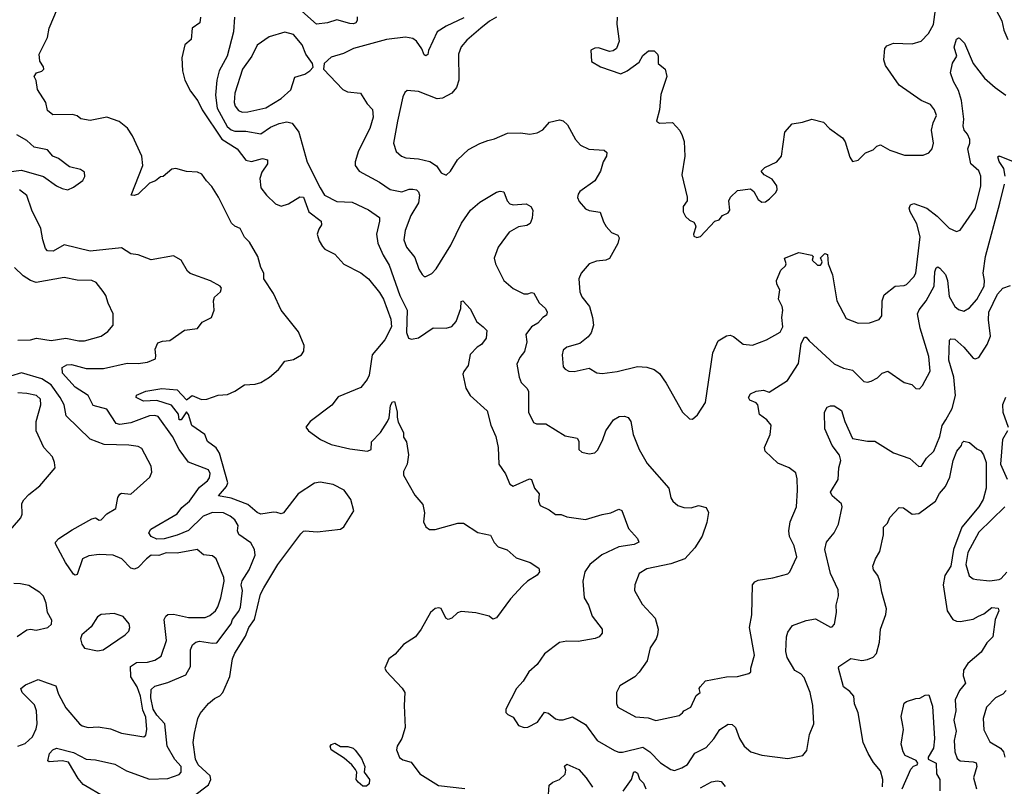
# Model space of a CAD drawing. Extents: x 1839239 to 1929705, y 762242 to 910352.
# Tile 228 of 256: x 1877016 to 1882322, y 830689 to 834821. Entities that reach past the tile are written whole.
import ezdxf

# ---------------------------------------------------------------- set-up
doc = ezdxf.new("R2010")
doc.units = 0

msp = doc.modelspace()

# ---------------------------------------------------------------- linework, layer by layer
at = {"layer": '0CON10XD'}
for points in [[(1877945, 830629.2), (1878033, 830697), (1878045.3, 830724.7), (1878042.5, 830745), (1877977.9, 830805), (1877963.6, 830835), (1877951.4, 830925), (1877958, 830975), (1877976.2, 831055), (1877989.1, 831080.9), (1878033.8, 831135), (1878065, 831161.2), (1878095, 831176.2), (1878110.8, 831195), (1878148.6, 831281.4), (1878162.7, 831375), (1878175, 831405.5), (1878232.1, 831497.9), (1878251.2, 831545), (1878281.6, 831588.4), (1878314.6, 831725), (1878330.9, 831759.1), (1878406.5, 831885), (1878530.9, 832049.1), (1878545, 832064), (1878554.3, 832065.7), (1878618.8, 832061.2), (1878745, 832075.5), (1878763.3, 832086.7), (1878816.1, 832173.9), (1878801.2, 832235), (1878764, 832285), (1878705, 832316.2), (1878635, 832328.3), (1878605, 832322.5), (1878516.7, 832265), (1878438.1, 832161.9), (1878425, 832157.9), (1878402, 832165), (1878383.2, 832166.8), (1878314.8, 832154.8), (1878295, 832163.9), (1878245, 832207.5), (1878155, 832241.7), (1878088, 832255), (1878130.4, 832305), (1878138.4, 832325), (1878093.2, 832485), (1878075, 832513.2), (1878027.8, 832547.8), (1878013.8, 832585), (1877942.8, 832632.8), (1877925, 832693.3), (1877915, 832707.5), (1877885.7, 832664.3), (1877875, 832663.8), (1877872.5, 832695), (1877833.6, 832743.6), (1877755, 832767.5), (1877682.5, 832765), (1877643.3, 832785), (1877645, 832797.5), (1877695, 832819.2), (1877782.8, 832832.8), (1877865, 832825.4), (1877915, 832771.2), (1877945, 832795.5), (1877995, 832773.9), (1878025.3, 832774.7), (1878085, 832796.9), (1878135, 832800.8), (1878175, 832818), (1878227.7, 832852.3), (1878285, 832855.8), (1878315, 832865.8), (1878362, 832895), (1878410, 832935), (1878445, 832980), (1878491.4, 832988.6), (1878533.8, 833015), (1878547.1, 833035), (1878548.6, 833065), (1878518.8, 833138.8), (1878424.5, 833255), (1878384, 833345), (1878331.4, 833425), (1878332, 833455), (1878316.1, 833486.1), (1878298.6, 833545), (1878255, 833621.2), (1878228.1, 833648.1), (1878205, 833695.8), (1878175, 833708.1), (1878157.1, 833725), (1878088.1, 833865), (1878052.1, 833922.1), (1878022.1, 833952.1), (1877998.1, 833988.1), (1877975, 833998.8), (1877915, 834002), (1877858.3, 834018.3), (1877835, 834016.2), (1877790, 833975), (1877775, 833973.3), (1877747.9, 833952.1), (1877715, 833940), (1877655, 833880), (1877632.9, 833872.9), (1877617.5, 833875), (1877680, 834035), (1877673.9, 834085), (1877624.5, 834195), (1877596.8, 834236.7), (1877552, 834272), (1877485, 834295.8), (1877395, 834278.5), (1877345, 834286.7), (1877325, 834302.5), (1877300.7, 834310.7), (1877195, 834308.6), (1877165, 834332.5), (1877156, 834375), (1877111.2, 834445), (1877104.1, 834494.1), (1877093.3, 834515), (1877105.9, 834534.1), (1877135.6, 834544.4), (1877145.7, 834555), (1877145, 834566.7), (1877125, 834597.5), (1877121.2, 834635), (1877166, 834725), (1877174.3, 834775), (1877218.8, 834881.2)], [(1878835, 834835.8), (1878835, 834817.5), (1878826.7, 834805), (1878815, 834798.8), (1878795, 834800), (1878725, 834820), (1878675.5, 834804.5), (1878615, 834797.8), (1878520.9, 834880.9)], [(1880236.7, 834835), (1880233.6, 834796.4), (1880246.2, 834705), (1880232.5, 834665), (1880215, 834652.5), (1880195, 834648.8), (1880135, 834670), (1880115, 834667.5), (1880093.9, 834656.1), (1880097.5, 834595), (1880146.2, 834566.2), (1880255, 834530), (1880290, 834545), (1880355, 834592.5), (1880375, 834627.5), (1880405, 834652.5), (1880435, 834652.5), (1880452.5, 834635), (1880457.5, 834625), (1880456, 834585), (1880494, 834555), (1880504, 834515), (1880471.7, 834418.3), (1880464, 834335), (1880447.5, 834275), (1880463.3, 834263.3), (1880535, 834266.7), (1880573, 834223), (1880586.4, 834196.4), (1880596.7, 834165), (1880601.2, 834085), (1880584, 833985), (1880613.3, 833865), (1880612.5, 833845), (1880592.5, 833815), (1880592.5, 833785), (1880605, 833760), (1880625, 833740), (1880649.3, 833729.3), (1880657, 833717), (1880660, 833705), (1880647.5, 833665), (1880650, 833655), (1880665, 833647.5), (1880685, 833652.5), (1880762.5, 833735), (1880785, 833742.5), (1880803.6, 833766.4), (1880835, 833780), (1880842.5, 833795), (1880837.5, 833845), (1880846.7, 833865), (1880885, 833901.2), (1880955, 833910), (1880973.3, 833895), (1880995, 833852.5), (1881015, 833836.7), (1881035, 833840), (1881056.7, 833855), (1881090.7, 833889.3), (1881097.5, 833905), (1881096.7, 833925), (1881071.7, 833961.7), (1881027.5, 833985), (1881012.5, 834005), (1881032.5, 834025), (1881095.6, 834054.4), (1881121.2, 834085), (1881139.1, 834215), (1881179.5, 834260.5), (1881235, 834268.8), (1881285, 834285.3), (1881348.7, 834268.7), (1881380, 834235), (1881450.8, 834185), (1881465, 834163.3), (1881490.5, 834080.5), (1881505, 834057.5), (1881535, 834063.3), (1881575, 834103.8), (1881615, 834119.2), (1881635, 834138.8), (1881655, 834146.2), (1881705, 834118), (1881785, 834090.8), (1881885, 834090), (1881915, 834103.3), (1881933.3, 834125), (1881940, 834155), (1881929.5, 834225), (1881938.2, 834265), (1881957.8, 834305), (1881946.7, 834335), (1881925, 834364.2), (1881874.1, 834385.9), (1881755, 834468.6), (1881681.4, 834575), (1881672.9, 834605), (1881678.8, 834665), (1881689.5, 834680.5), (1881725, 834694.4), (1881825, 834690.7), (1881875, 834704.5), (1881914, 834746), (1881940, 834795), (1881956.3, 834916.3)], [(1882276.6, 834876.6), (1882309.2, 834815), (1882319.2, 834765), (1882342, 834715)], [(1877990, 834835), (1877987.5, 834805), (1877944.8, 834775.2), (1877940, 834715), (1877905.6, 834685), (1877889.4, 834615), (1877892.9, 834545), (1877905.7, 834495), (1877935.6, 834435), (1877975.6, 834384.4), (1877998.8, 834335), (1878105, 834177), (1878187.3, 834125), (1878235, 834064.5), (1878265, 834057.1), (1878325, 834073.6), (1878352, 834065), (1878352.2, 834045), (1878321.1, 833998.9), (1878310.8, 833965), (1878315.4, 833915), (1878345.5, 833875), (1878395, 833827.8), (1878425, 833816.5), (1878465, 833827.9), (1878525, 833865.5), (1878545, 833864), (1878574.6, 833784.6), (1878641.2, 833735), (1878642, 833715), (1878627.3, 833692.7), (1878619.2, 833665), (1878629.7, 833629.7), (1878648.3, 833598.3), (1878660, 833585), (1878715, 833558), (1878762.7, 833502.7), (1878855, 833456.2), (1878895, 833424), (1878955, 833350), (1878976.3, 833313.7)], [(1878173.9, 834833.9), (1878167.9, 834755), (1878134, 834625), (1878091.3, 834545), (1878079.2, 834495), (1878071.2, 834415), (1878080.7, 834345), (1878134.8, 834245), (1878155, 834226.8), (1878175, 834220.2), (1878235, 834220.5), (1878315, 834206.1), (1878368.3, 834241.7), (1878415, 834261.6), (1878455, 834271.2), (1878483.8, 834263.8), (1878520, 834215), (1878565, 834052.5), (1878635, 833914.2), (1878659.2, 833875), (1878725, 833840.2), (1878808.2, 833838.2), (1878895, 833796.4), (1878954.4, 833754.4), (1878955.6, 833735.6), (1878939.7, 833665), (1878945.9, 833615.9), (1878975, 833551.4), (1879008, 833498), (1879065.3, 833335), (1879104.3, 833255), (1879100.4, 833135), (1879110.8, 833105), (1879128.3, 833098.3), (1879165, 833105.8), (1879245, 833160.7), (1879315, 833157.9), (1879345, 833166.5), (1879368.5, 833195), (1879393.6, 833265), (1879395, 833302.5), (1879405, 833306.2), (1879445, 833261.4), (1879478.5, 833195), (1879514.1, 833165.9), (1879533.1, 833145), (1879530.5, 833105), (1879505, 833070), (1879481.2, 833055), (1879444.5, 833015.5), (1879433.6, 832956.4), (1879408.8, 832925), (1879405, 832910), (1879420, 832835), (1879444.3, 832795), (1879535, 832712.5), (1879555.7, 832635), (1879582.5, 832575), (1879594.5, 832515), (1879598.6, 832425), (1879633.4, 832373.4), (1879657.4, 832317.4), (1879676, 832306), (1879763.6, 832346.4), (1879775, 832342.2), (1879790, 832295), (1879816.2, 832265), (1879811.8, 832225), (1879821.8, 832201.8), (1879868.7, 832178.7), (1879903.1, 832153.1), (1879935, 832154.1), (1879965, 832141.9), (1880065, 832126.9), (1880155, 832154.4), (1880202.3, 832162.3), (1880245, 832182), (1880261.2, 832175), (1880297.9, 832077.9), (1880345.8, 832025), (1880352.5, 832005), (1880328.1, 831991.9), (1880245, 831980.4), (1880153.4, 831936.6), (1880088.9, 831885), (1880061.1, 831845), (1880050, 831795), (1880058.8, 831705), (1880081.4, 831665), (1880101.4, 831605), (1880155.7, 831535), (1880155.7, 831515), (1880139.2, 831495), (1880116.7, 831485), (1880025, 831470), (1879965, 831470.8), (1879925.4, 831464.6), (1879845, 831402), (1879805, 831346), (1879760, 831305), (1879730, 831255), (1879694, 831215), (1879636, 831105), (1879635.9, 831085.9), (1879645.8, 831075.8), (1879675, 831061.2), (1879705, 831016.2), (1879735, 831005.8), (1879755, 831007.5), (1879806.2, 831035), (1879845, 831088.8), (1879865, 831082), (1879903, 831053), (1879923, 831047), (1879945, 831046.7), (1879995, 831062.5), (1880065, 831021.9), (1880127.5, 830935), (1880222.4, 830882.4), (1880245, 830873.5), (1880265, 830873.3), (1880375, 830899.3), (1880411.5, 830875), (1880470, 830815), (1880525, 830780), (1880545, 830774.2), (1880585, 830788.1), (1880615, 830806.7), (1880655, 830866.9), (1880715, 830897.1), (1880757.5, 830945), (1880790, 830995), (1880835, 831023.3), (1880855, 831021.9), (1880874.3, 831005), (1880895, 830946.2), (1880921.2, 830905), (1880956.7, 830875), (1881015, 830855.8), (1881155, 830839.2), (1881235.9, 830854.1), (1881258.6, 830881.4), (1881272, 830968), (1881295.5, 831025), (1881290.5, 831125), (1881275.5, 831195), (1881243.2, 831275), (1881225.4, 831295), (1881192.6, 831312.6), (1881152.2, 831382.2), (1881144.2, 831415), (1881148.1, 831495), (1881155, 831520), (1881180, 831555), (1881255, 831583.1), (1881305, 831590.6), (1881385, 831546.7), (1881395, 831547.5), (1881407.3, 831562.7), (1881418.6, 831625), (1881415.5, 831665.5), (1881428.2, 831715), (1881427.6, 831747.6), (1881385.6, 831835.6), (1881355.3, 831965), (1881363.6, 832005), (1881387, 832033), (1881405, 832054.4), (1881428.4, 832101.6), (1881449.4, 832195), (1881445, 832211.1), (1881394.2, 832255), (1881385.7, 832275), (1881427.5, 832342.5), (1881430.8, 832405), (1881441.9, 832445), (1881435, 832473.1), (1881395.3, 832525.3), (1881354.4, 832615), (1881353.8, 832705), (1881367, 832733), (1881385, 832740), (1881405, 832738.8), (1881444.1, 832714.1), (1881463.3, 832655), (1881505, 832562.9), (1881585, 832550), (1881625, 832550), (1881725.4, 832485.4), (1881813.3, 832455), (1881862.3, 832412.3), (1881876, 832415), (1881903, 832457), (1881941.9, 832495), (1881975.6, 832574.4), (1881987, 832633), (1882006.7, 832665), (1882041.9, 832725), (1882058.9, 832795), (1882050.4, 832895), (1882023, 832985), (1882026.8, 833093.2), (1882035, 833100.8), (1882055, 833099.1), (1882104.5, 833055), (1882155, 832996.2), (1882165, 832992.5), (1882185, 833000.8), (1882229.8, 833070.2), (1882247.1, 833115), (1882236.5, 833203.5), (1882238.9, 833245), (1882285, 833341.9), (1882315, 833374.4), (1882355, 833388.1)], [(1879409.1, 834830.9), (1879313.5, 834786.5), (1879266.5, 834755), (1879218.9, 834655), (1879215, 834633.8), (1879205, 834626), (1879195, 834632.5), (1879183.5, 834663.5), (1879155, 834705.8), (1879135, 834718.9), (1879095, 834726.9), (1878992.5, 834715), (1878815, 834665.4), (1878760.6, 834639.4), (1878695, 834618.8), (1878657.5, 834585), (1878653.9, 834553.9), (1878758, 834445), (1878782.5, 834432.5), (1878853.3, 834425), (1878887.7, 834367.7), (1878917.7, 834337.7), (1878920.3, 834295), (1878903.6, 834235), (1878842.1, 834115), (1878824.2, 834055), (1878824.2, 834035), (1878845, 834004.3), (1878955, 833945.6), (1879012, 833905), (1879075, 833893.3), (1879115, 833907.5), (1879135, 833907.9), (1879153.8, 833903.8), (1879165, 833894), (1879170, 833875), (1879165.9, 833834.1), (1879123.5, 833765), (1879093.8, 833685), (1879086.9, 833635), (1879100.9, 833595), (1879145, 833540), (1879166.4, 833476.4), (1879185, 833446.7), (1879195, 833436.7), (1879205, 833436.7), (1879236.8, 833453.2), (1879261.3, 833478.7), (1879340, 833605), (1879397.3, 833725), (1879445, 833794.4), (1879495, 833837.5), (1879585, 833891.4), (1879605, 833897.5), (1879625, 833893.3), (1879643.5, 833845), (1879658.1, 833828.1), (1879675, 833822.5), (1879745, 833828.2), (1879771.4, 833815), (1879781.1, 833795), (1879778.7, 833751.3), (1879767.3, 833722.7), (1879748.6, 833711.4), (1879705, 833703.8), (1879654.3, 833675.7), (1879594.8, 833595.2), (1879573.8, 833536.2), (1879580.9, 833505), (1879625.3, 833415.3), (1879675, 833372), (1879732.9, 833342.9), (1879755, 833342.5), (1879775, 833350.6), (1879787.1, 833347.1), (1879816.2, 833295), (1879849.5, 833265), (1879858.8, 833245), (1879855, 833228), (1879835, 833215.6), (1879809.1, 833185), (1879775, 833165.6), (1879743.8, 833125), (1879749.4, 833085), (1879737.3, 833032.7), (1879710.5, 832999.5), (1879694.4, 832965), (1879707.8, 832895), (1879718.6, 832865), (1879749.2, 832835), (1879757.9, 832817.9), (1879758.9, 832705), (1879785, 832650), (1879801.7, 832641.7), (1879852.1, 832642.1), (1879955, 832577.1), (1880021.2, 832565), (1880029.5, 832549.5), (1880030, 832505), (1880045, 832490), (1880085, 832481.2), (1880115, 832486.2), (1880129.4, 832500.6), (1880157.6, 832552.4), (1880175.4, 832604.6), (1880216.2, 832663.8), (1880247.6, 832682.4), (1880275, 832683.1), (1880295, 832676), (1880310, 832655), (1880322.2, 832585), (1880354.4, 832505), (1880397.9, 832427.9), (1880514.2, 832295), (1880524.4, 832244.4), (1880535.7, 832225.7), (1880563, 832203), (1880595, 832190.8), (1880635, 832190.6), (1880675, 832201.9), (1880715, 832191.2), (1880728, 832165), (1880718.6, 832111.4), (1880693.5, 832036.5), (1880654.4, 831975), (1880600.6, 831915), (1880525, 831887.5), (1880395, 831860.9), (1880354.4, 831835), (1880330.6, 831775), (1880330, 831745), (1880370.2, 831670.2), (1880440.6, 831595), (1880456.1, 831536.1), (1880453.5, 831505), (1880446.9, 831483.1), (1880412.9, 831435), (1880398, 831365), (1880355, 831303.8), (1880331.7, 831278.3), (1880249.7, 831230.3), (1880231.9, 831195), (1880232.5, 831135), (1880239.2, 831115), (1880335, 831063.1), (1880402.7, 831057.3), (1880445, 831042.5), (1880569.7, 831070.3), (1880587.5, 831085), (1880595, 831095.8), (1880632.5, 831115), (1880661.3, 831178.7), (1880682.5, 831195), (1880678.6, 831215), (1880682.9, 831225), (1880712.6, 831257.4), (1880825, 831278.6), (1880885, 831280), (1880945, 831296.7), (1880956.7, 831305), (1880956.2, 831325), (1880975.6, 831395), (1880950, 831545), (1880962.4, 831612.4), (1880965.7, 831775), (1880978.3, 831791.7), (1880995, 831800.4), (1881075, 831812.8), (1881155, 831833.8), (1881166.2, 831845), (1881204.3, 831925), (1881189.4, 831985), (1881164.5, 832035), (1881160.9, 832065), (1881169.1, 832115), (1881201.9, 832195), (1881208.1, 832285), (1881205.6, 832345.6), (1881198.6, 832378.6), (1881163.3, 832405), (1881101.1, 832431.1), (1881034, 832495), (1881030.8, 832515), (1881060.8, 832585), (1881065.7, 832635.7), (1881043.1, 832665), (1881003.2, 832693.2), (1880994.4, 832745), (1880985, 832755.7), (1880950.6, 832770.6), (1880942.9, 832785), (1880953.8, 832805), (1880985, 832818.1), (1881025, 832824.4), (1881055, 832813.3), (1881154.4, 832875.6), (1881212.6, 832967.4), (1881227.9, 833075), (1881245, 833110), (1881255, 833110.5), (1881270, 833090), (1881405, 832965.5), (1881455, 832943.1), (1881505, 832932.5), (1881565, 832871.5), (1881585, 832867.5), (1881605, 832872.2), (1881639.8, 832890.2), (1881665, 832916), (1881693.9, 832926.1), (1881782.5, 832865), (1881824.1, 832854.1), (1881845, 832833.8), (1881865, 832831.2), (1881880.9, 832849.1), (1881922.7, 832927.3), (1881916.4, 833006.4), (1881868.2, 833158.2), (1881854.4, 833235), (1881863.3, 833256.7), (1881901.2, 833305), (1881944.3, 833385), (1881948.5, 833461.5), (1881955, 833483.3), (1881965, 833488), (1881975, 833482.5), (1882005, 833448), (1882015.8, 833415.8), (1882025, 833328.8), (1882056.2, 833275), (1882075, 833258.8), (1882105, 833250), (1882135, 833268), (1882175, 833312.9), (1882213.6, 833385), (1882215.4, 833415), (1882207.9, 833455), (1882220.2, 833545), (1882298.1, 833831.9), (1882323.5, 833935)], [(1879585.2, 834834.8), (1879547, 834813), (1879500.6, 834775), (1879425, 834710.6), (1879395, 834674), (1879381.1, 834635), (1879382.7, 834495), (1879369.5, 834455), (1879344.3, 834425), (1879295, 834398.9), (1879265, 834394.5), (1879165, 834434), (1879105, 834438.8), (1879091.2, 834428.8), (1879080.8, 834405), (1879051.5, 834275), (1879030.9, 834155), (1879045, 834111.2), (1879073.8, 834085), (1879096.6, 834076.6), (1879165, 834071.5), (1879227.1, 834057.1), (1879262.9, 834032.9), (1879287.7, 833995), (1879315, 833983.2), (1879337.5, 834005), (1879375.8, 834065), (1879435, 834120.8), (1879495, 834154.2), (1879539.2, 834169.2), (1879575, 834178.1), (1879645, 834208.6), (1879715, 834211.9), (1879765, 834204.3), (1879805, 834211.2), (1879835, 834226.7), (1879871.7, 834268.3), (1879925, 834282.2), (1879945.5, 834275.5), (1879967.5, 834255), (1880011.2, 834175), (1880038.8, 834145), (1880082.8, 834122.8), (1880165, 834117.5), (1880180, 834105), (1880178, 834085), (1880161.1, 834055), (1880145.5, 834005), (1880115, 833952.9), (1880035, 833894.5), (1880025, 833880), (1880022.8, 833862.8), (1880031.9, 833841.9), (1880065, 833802), (1880085, 833792), (1880143.9, 833783.9), (1880161.4, 833731.4), (1880176.4, 833706.4), (1880205, 833673.3), (1880239.3, 833659.3), (1880246.2, 833645), (1880239.2, 833615), (1880195, 833534.2), (1880175, 833524.3), (1880125, 833519.4), (1880084.5, 833505.5), (1880042, 833455), (1880030, 833425), (1880035.6, 833355), (1880046.3, 833326.3), (1880086.9, 833275), (1880103.3, 833215), (1880107.5, 833175), (1880095, 833133.3), (1880079.3, 833110.7), (1880034.6, 833075.4), (1879965, 833055.6), (1879945, 833040), (1879940, 833015), (1879945, 832950), (1879955, 832936.7), (1879975, 832926), (1880004.2, 832924.2), (1880085, 832942), (1880127, 832917), (1880154.2, 832914.2), (1880235.5, 832924.5), (1880345, 832952.2), (1880395, 832948.6), (1880435, 832935.8), (1880463.4, 832913.4), (1880500.9, 832860.9), (1880587.5, 832705), (1880625, 832670), (1880641.7, 832668.3), (1880668.3, 832691.7), (1880711.7, 832758.3), (1880751.5, 833025), (1880780.9, 833089.1), (1880825, 833117.5), (1880845, 833120), (1880863.4, 833113.4), (1880915, 833072), (1880965, 833066), (1881040, 833095), (1881115, 833136), (1881128.1, 833165), (1881123.3, 833215), (1881127.9, 833255), (1881125.4, 833275), (1881105.6, 833315), (1881112.9, 833365), (1881095.6, 833395), (1881094, 833415), (1881118.7, 833471.3), (1881143.3, 833495), (1881146.7, 833505), (1881137.5, 833535), (1881215, 833566.2), (1881285, 833552.5), (1881292.5, 833545), (1881287.5, 833525), (1881315, 833497.5), (1881331.7, 833498.3), (1881337.5, 833505), (1881340, 833515), (1881331.7, 833538.3), (1881355, 833560), (1881370, 833555), (1881373.3, 833505), (1881395.6, 833445), (1881419.2, 833305), (1881469.7, 833209.7), (1881535.6, 833185.6), (1881595, 833187.8), (1881648.8, 833205), (1881663.1, 833225), (1881663.4, 833305), (1881675, 833337.8), (1881735, 833384.5), (1881782.1, 833387.9), (1881795, 833394.3), (1881835, 833435.7), (1881845.4, 833455), (1881869.1, 833650.9), (1881850.5, 833720.5), (1881815, 833786.2), (1881810.4, 833805), (1881816.3, 833823.7), (1881835, 833830.5), (1881905, 833805.5), (1881961.2, 833761.2), (1882025, 833697.8), (1882065, 833679.2), (1882085, 833686), (1882165.8, 833804.2), (1882196.6, 833923.4), (1882195, 833977.5), (1882185, 834005.6), (1882142.4, 834045), (1882125.8, 834125), (1882137.3, 834155), (1882137.1, 834175), (1882124.8, 834204.8), (1882105.5, 834225.5), (1882100.7, 834249.3), (1882104.8, 834285), (1882090.8, 834385), (1882075, 834439.2), (1882048.7, 834488.7), (1882033.1, 834535), (1882043.8, 834586.2), (1882066, 834625), (1882052.5, 834672.5), (1882065, 834716), (1882075, 834723.8), (1882081.7, 834721.7), (1882108, 834695), (1882154.4, 834585), (1882215, 834506.5), (1882272.5, 834455), (1882331.4, 834415)], [(1878215, 834323.2), (1878245, 834324.7), (1878343.1, 834346.9), (1878425, 834396.2), (1878477.3, 834442.7), (1878497.9, 834512.1), (1878552.7, 834527.3), (1878580, 834545), (1878597.5, 834565), (1878593.8, 834585), (1878558, 834635), (1878538, 834685), (1878490.7, 834740.7), (1878444.2, 834754.2), (1878360.5, 834729.5), (1878296.6, 834683.4), (1878267.3, 834625), (1878215.9, 834555), (1878174.7, 834425), (1878171.3, 834375), (1878177.1, 834355), (1878195, 834332.5), (1878215, 834323.2)], [(1876955, 834001.5), (1877025, 834010), (1877145, 833975.8), (1877215, 833925.6), (1877245, 833910.6), (1877275, 833904.4), (1877305, 833918), (1877356.2, 833955), (1877366.7, 833975), (1877365, 834000), (1877343.9, 834013.9), (1877285, 834028), (1877225, 834072.5), (1877195, 834086), (1877165, 834118.9), (1877093.8, 834133.8), (1877055, 834170.5), (1876999.8, 834199.8)], [(1882326.8, 833976.8), (1882319.3, 834019.3), (1882295, 834057.5), (1882287.5, 834082.5), (1882295, 834086.7), (1882388.8, 834048.8)], [(1878038.9, 832351.1), (1878042.5, 832375), (1878034.2, 832395), (1877925, 832435.6), (1877874.5, 832504.5), (1877838.9, 832575), (1877761.4, 832681.4), (1877745, 832687.5), (1877715.3, 832685.3), (1877615, 832648.6), (1877555, 832639.2), (1877535, 832643.8), (1877485, 832721.1), (1877411.8, 832741.8), (1877385, 832795.3), (1877315, 832840.2), (1877246.7, 832915), (1877244.3, 832945.7), (1877269.9, 832960.1), (1877295, 832962.6), (1877375, 832941.5), (1877468.4, 832941.6), (1877595, 832970.3), (1877655, 832968.2), (1877705.4, 832974.6), (1877747.5, 832992.5), (1877748.8, 833011.2), (1877746.5, 833045), (1877760.6, 833079.4), (1877785, 833088.8), (1877825, 833091.2), (1877905, 833146.7), (1877975, 833155.6), (1877999.5, 833190.5), (1878050, 833215), (1878063.3, 833255), (1878061.2, 833305), (1878066.2, 833325), (1878098.8, 833355), (1878103.6, 833373.6), (1878096.7, 833385), (1878045, 833413.8), (1877935, 833453.3), (1877920, 833465), (1877886.7, 833525), (1877845, 833548.8), (1877725, 833526.2), (1877655, 833553.8), (1877615, 833558.8), (1877565, 833590.8), (1877395, 833574.2), (1877255, 833606.9), (1877196.7, 833573.3), (1877166.2, 833575), (1877155, 833588), (1877140, 833635), (1877130.3, 833695), (1877080.6, 833795), (1877055, 833873.3), (1877015, 833904.3)], [(1877005, 833093.2), (1877074.6, 833095.4), (1877106, 833104), (1877185, 833091.2), (1877265, 833104.6), (1877335, 833089.5), (1877365, 833089.5), (1877455, 833114.4), (1877490.5, 833139.5), (1877520, 833175), (1877519.2, 833235), (1877492.4, 833292.4), (1877480.6, 833335), (1877465.4, 833355.4), (1877427.5, 833405), (1877405, 833415.7), (1877325, 833416.7), (1877255, 833431.5), (1877105, 833404.7), (1877075, 833414.8), (1877035, 833439.6), (1876988.4, 833485)], [(1878976.3, 833313.7), (1879016.4, 833206.4), (1879019.8, 833165), (1878983.4, 833095), (1878916.4, 833015), (1878899.7, 832905), (1878889.1, 832880.8), (1878855, 832839.1), (1878731.9, 832788.1), (1878697.4, 832742.6), (1878580.8, 832655), (1878558, 832625), (1878572, 832605), (1878637.9, 832557.9), (1878695, 832530.7), (1878795, 832507.8), (1878890, 832495), (1878910.6, 832505), (1878912.7, 832545), (1878959.7, 832595), (1878998.9, 832655), (1879007.7, 832675), (1879015, 832741.2), (1879025, 832762), (1879035, 832763.3), (1879037, 832757), (1879050.4, 832705), (1879050.7, 832679.3), (1879055, 832651.2), (1879083.8, 832595), (1879085, 832570), (1879100, 832545), (1879111.2, 832475), (1879104.2, 832425), (1879084.4, 832385), (1879083.5, 832365), (1879145, 832258.2), (1879188, 832208), (1879197, 832163), (1879192.1, 832115), (1879205, 832086.9), (1879225, 832073.3), (1879255, 832072.5), (1879377.5, 832107.5), (1879407.3, 832107.3), (1879485, 832056.2), (1879552.5, 832042.5), (1879573.4, 832003.4), (1879595, 831980), (1879642.9, 831962.9), (1879690.9, 831920.9), (1879766.7, 831895), (1879813.9, 831863.9), (1879818, 831845), (1879805, 831826.7), (1879753.3, 831795), (1879725, 831770), (1879660.3, 831699.7), (1879585, 831596.7), (1879565, 831590), (1879545.7, 831605.7), (1879475, 831623.6), (1879395, 831630.4), (1879375, 831624.5), (1879345, 831595.7), (1879325, 831587.5), (1879312.5, 831595), (1879287.3, 831647.3), (1879275, 831651.2), (1879255, 831646.2), (1879230, 831625), (1879179.2, 831535), (1879148.9, 831495), (1879085, 831453.1), (1879038.6, 831401.4), (1879005.3, 831375), (1878984, 831325), (1878990.1, 831310.1), (1879077.4, 831217.4), (1879090.9, 831195), (1879087.3, 831125), (1879092.5, 831005), (1879074.6, 830945.4), (1879050.5, 830905), (1879046.7, 830885), (1879063.2, 830843.2), (1879081.5, 830831.5), (1879125, 830818.8), (1879173.3, 830755), (1879272.7, 830692.7), (1879415, 830676)], [(1877005, 830904.5), (1877045, 830920), (1877085, 830954.4), (1877105, 830998.8), (1877110.9, 831025), (1877106.2, 831095), (1877095, 831128.6), (1877029.2, 831195), (1877022, 831215), (1877046.7, 831235), (1877115, 831264), (1877163.8, 831246.2), (1877210, 831230), (1877225.8, 831185), (1877265, 831112), (1877338.8, 831025), (1877353.3, 831015), (1877385, 831005.7), (1877438.7, 831008.7), (1877505, 830998.6), (1877565, 830974.3), (1877685, 830956), (1877695.7, 830965), (1877701.8, 830995), (1877695, 831061.2), (1877679.7, 831099.7), (1877666.5, 831175), (1877648.9, 831225), (1877615, 831278), (1877612.9, 831335), (1877645, 831355.3), (1877705, 831358.5), (1877745, 831368.2), (1877779.1, 831390.9), (1877806.3, 831475), (1877795, 831587.5), (1877802.9, 831605), (1877815, 831614.4), (1877845, 831617.2), (1877925, 831599.4), (1878015, 831597.8), (1878041.2, 831608.8), (1878071.8, 831635), (1878084.2, 831655.8), (1878100.6, 831705), (1878117.9, 831795), (1878116.1, 831815), (1878075, 831915.5), (1878055, 831930.4), (1878005.7, 831935.7), (1877972.5, 831965), (1877865, 831945.3), (1877805, 831947.6), (1877765, 831933.6), (1877725, 831933.8), (1877698.6, 831915), (1877655, 831867.5), (1877635, 831860), (1877614.7, 831864.7), (1877565.7, 831915), (1877520, 831935), (1877445, 831937.5), (1877388.3, 831931.7), (1877353.8, 831915), (1877325, 831830), (1877315, 831826.2), (1877305, 831832), (1877262.5, 831895), (1877208, 831995), (1877208, 832005), (1877227.5, 832025), (1877298, 832072), (1877405, 832130.6), (1877425, 832135.7), (1877443.8, 832123.8), (1877455.6, 832125), (1877485, 832157.5), (1877533.6, 832186.4), (1877544.7, 832245.3), (1877555, 832264.2), (1877565, 832268.6), (1877615.7, 832264.3), (1877718, 832355), (1877727.3, 832382.7), (1877724.1, 832414.1), (1877675, 832508.8), (1877655, 832520.8), (1877605, 832527.8), (1877471.3, 832531.3), (1877395, 832560.5), (1877265.9, 832685.9), (1877255.2, 832745), (1877234.8, 832785), (1877185, 832852.4), (1877135.6, 832885.6), (1877025, 832917.8), (1876905, 832881.8)], [(1876942.5, 832045), (1877021.4, 832135), (1877028.6, 832155), (1877027, 832213), (1877037.6, 832232.4), (1877065, 832262), (1877125, 832309.2), (1877206.2, 832405), (1877204, 832435), (1877192.5, 832465), (1877146.9, 832515), (1877104.1, 832604.1), (1877104.7, 832655.3), (1877130.4, 832745), (1877127.9, 832775), (1877106, 832795), (1877055, 832806.7), (1877005, 832810)], [(1882328.9, 832785), (1882313.1, 832745), (1882313.9, 832705), (1882343.5, 832625)], [(1882340, 832605), (1882311.9, 832558.1), (1882301, 832425), (1882337, 832345)], [(1881666.1, 830685), (1881667.1, 830725), (1881655, 830772), (1881616.8, 830816.8), (1881589.2, 830865), (1881561.4, 830925), (1881534.3, 831084.3), (1881515, 831132.5), (1881510.6, 831175), (1881490.4, 831200.4), (1881456.2, 831225), (1881428.8, 831325), (1881431.2, 831335), (1881495, 831378.1), (1881555, 831366.9), (1881585, 831371.3), (1881615.7, 831384.3), (1881633.6, 831405), (1881648.9, 831465), (1881654.3, 831535.7), (1881684.5, 831615), (1881687.5, 831645), (1881661.9, 831735), (1881651.8, 831795), (1881640, 831825), (1881617.1, 831855), (1881614.3, 831875), (1881628.6, 831915), (1881652.3, 831955), (1881671.3, 832045), (1881671.8, 832085), (1881692.3, 832107.7), (1881705, 832137.5), (1881755, 832191.2), (1881779.7, 832189.7), (1881825, 832155.8), (1881861.5, 832158.5), (1881950.8, 832225), (1881973.8, 832266.2), (1882005.3, 832304.7), (1882028.1, 832355), (1882047.1, 832445), (1882066, 832495), (1882092.5, 832525), (1882095, 832540), (1882105, 832550), (1882135, 832542.5), (1882175, 832507.5), (1882195, 832497.5), (1882210, 832475), (1882224.3, 832435), (1882225.4, 832385), (1882224.4, 832295), (1882209.2, 832235), (1882184.6, 832195), (1882093.8, 832085), (1882048.4, 831965), (1882034.3, 831875.7), (1882002.4, 831825), (1881993.4, 831775), (1882014.1, 831634.1), (1882045, 831587.5), (1882065, 831578.1), (1882085, 831577.5), (1882155, 831589.3), (1882183.3, 831605), (1882211.2, 831618.8), (1882255, 831652.9), (1882288.6, 831648.6), (1882292, 831635), (1882273.1, 831586.9), (1882260, 831495), (1882228.5, 831461.5), (1882198, 831412), (1882125, 831350.5), (1882102.9, 831315), (1882100.4, 831285), (1882113.3, 831245), (1882081.1, 831205), (1882058.2, 831155), (1882061.6, 831095), (1882051.1, 831045), (1882063.1, 830985), (1882052.1, 830935), (1882055.4, 830875), (1882069.1, 830839.1), (1882085, 830825.6), (1882155, 830821.2), (1882171.1, 830815), (1882174, 830795), (1882156.8, 830735), (1882172.9, 830675)], [(1877475, 830629.8), (1877358.3, 830698.3), (1877330.6, 830730.6), (1877278.1, 830818.1), (1877244.7, 830825.3), (1877175, 830820), (1877166.7, 830826.7), (1877177.1, 830865), (1877195, 830885.7), (1877215, 830894.3), (1877305, 830871.1), (1877374.5, 830835), (1877425, 830831.6), (1877528, 830808), (1877591.8, 830771.8), (1877715, 830727.3), (1877815, 830731.5), (1877875, 830751.9), (1877885.5, 830765), (1877885.3, 830795), (1877852.7, 830832.7), (1877810.2, 830905), (1877798.8, 831025), (1877755, 831071.5), (1877734.8, 831105), (1877722.3, 831165), (1877725, 831210), (1877745, 831228.2), (1877815, 831248), (1877911.3, 831288.7), (1877936.4, 831335), (1877936.9, 831425), (1877948, 831452), (1877965, 831465.6), (1877985, 831471.2), (1878055, 831460.2), (1878077.7, 831462.3), (1878156, 831564), (1878162.8, 831587.2), (1878197.5, 831632.5), (1878206.4, 831655), (1878216.6, 831743.5), (1878210, 831775), (1878214.2, 831795.8), (1878251.8, 831855), (1878284.5, 831935), (1878280.5, 831965), (1878261.9, 832001.9), (1878196.1, 832046.1), (1878190.4, 832065), (1878192.5, 832095), (1878174.8, 832124.8), (1878151.1, 832145), (1878115, 832161.9), (1878055.3, 832165.3), (1878005, 832144.7), (1877925, 832067.6), (1877865, 832042.2), (1877795, 832023.3), (1877755, 832021.6), (1877725, 832034.5), (1877712.5, 832055), (1877722.9, 832075), (1877865, 832157.1), (1877889.1, 832190.9), (1877930.2, 832225), (1877985, 832300.8), (1878027.8, 832335), (1878038.9, 832351.1)], [(1882325, 832195.4), (1882185, 832059.1), (1882125, 831949.2), (1882114.7, 831885), (1882133.8, 831823.8), (1882155, 831807.1), (1882175, 831803.1), (1882245, 831797.1), (1882294.2, 831804.2), (1882305, 831808.6), (1882336.4, 831843.6)], [(1877020.3, 831780.3), (1876985, 831782.2)], [(1877003, 831497), (1877055, 831532.5), (1877075, 831535.8), (1877105, 831530), (1877167.5, 831545), (1877187, 831563), (1877190, 831585), (1877165.9, 831625.9), (1877159.2, 831675), (1877144.4, 831714.4), (1877125, 831734.2), (1877065, 831771.9), (1877020.3, 831780.3)], [(1877435, 831418), (1877465, 831424), (1877583.8, 831505), (1877604, 831525), (1877610, 831545), (1877606.2, 831565), (1877574.2, 831604.2), (1877525, 831620), (1877455, 831614), (1877435, 831602.5), (1877401.8, 831548.2), (1877350, 831505), (1877343.9, 831483.9), (1877350, 831455), (1877365, 831434), (1877435, 831418)], [(1881772.3, 830675), (1881818.3, 830781.7), (1881832.1, 830797.9), (1881852.5, 830805), (1881857.1, 830812.9), (1881847.6, 830827.6), (1881788.6, 830855), (1881776.5, 830875), (1881766.4, 830915), (1881779.1, 830995), (1881775, 831016.7), (1881767.3, 831065), (1881783, 831137), (1881795, 831145.7), (1881845, 831162.5), (1881866.8, 831163.2), (1881895, 831180), (1881915, 831182.5), (1881935, 831120), (1881946, 830945), (1881940.8, 830895), (1881912.3, 830845), (1881912.7, 830835), (1881955, 830812.5), (1881956.2, 830756.2), (1881974.5, 830725), (1881975.5, 830665)], [(1882333.1, 831205), (1882315, 831185.6), (1882274.3, 831165), (1882225.6, 831115), (1882209.1, 831055), (1882212.6, 830992.6), (1882245, 830929.2), (1882302.5, 830895), (1882317.3, 830875), (1882325.4, 830845)], [(1878865, 830688.9), (1878840.2, 830710.2), (1878830, 830725), (1878833.1, 830765), (1878825, 830780), (1878805.8, 830805), (1878765, 830839.4), (1878695, 830884.4), (1878690, 830905), (1878695.7, 830914.3), (1878715, 830921.2), (1878745, 830903.8), (1878785, 830903.3), (1878813.6, 830893.6), (1878823.9, 830883.9), (1878857.8, 830837.8), (1878875.7, 830795), (1878872.5, 830765), (1878901.9, 830725), (1878898.5, 830701.5), (1878885, 830690), (1878865, 830688.9)], [(1879866.2, 830645), (1879870, 830695), (1879889.3, 830710.7), (1879925, 830726), (1879955.8, 830754.2), (1879959.5, 830775), (1879952.9, 830797.1), (1879965, 830807.1), (1880029.4, 830779.4), (1880069.2, 830735), (1880103.5, 830683.5)], [(1880267.6, 830662.4), (1880312.7, 830725), (1880325, 830766.5), (1880335, 830767.5), (1880345, 830759.6), (1880356.9, 830726.9), (1880378.2, 830705), (1880389.6, 830675)], [(1880685, 830680.4), (1880745, 830712.7), (1880775, 830718.5), (1880795.8, 830715), (1880818, 830688)]]:
    msp.add_lwpolyline(points, dxfattribs=at)

doc.saveas('drawing.dxf')
